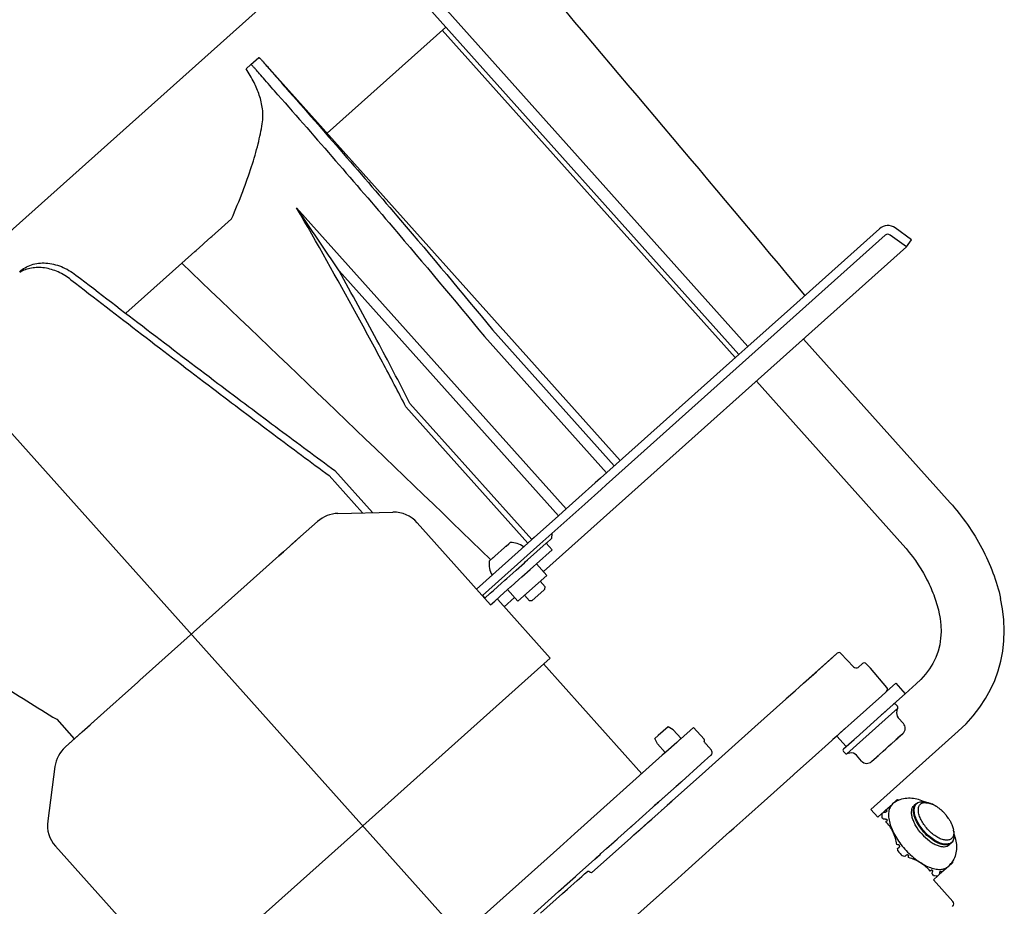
# Model space of a CAD drawing. Header units: millimetres. Extents: x -5775 to 84228, y -103402 to 6925.
# Tile 15 of 42: x 80345 to 80625, y -98723 to -98471. Entities that reach past the tile are written whole.
import ezdxf
from ezdxf.enums import TextEntityAlignment as Align

# ---------------------------------------------------------------- set-up
doc = ezdxf.new("R2010")
doc.units = ezdxf.units.MM
doc.header["$LTSCALE"] = 0.4
doc.layers.add('RLT 2', color=253, linetype='Continuous')
doc.styles.add('Arial', font='arial.ttf', dxfattribs={"width": 0.95, "height": 1.8})

# ---------------------------------------------------------------- blocks, each defined once
blk = doc.blocks.new('RLT2')
at = {"layer": 'RLT 2'}
for p, q in [((104491.62, -109837.22), (104402.07, -109737.15)), ((104202.18, -109875.74), (104355.95, -109738.14)), ((104489.04, -109839.52), (104399.23, -109739.16)), ((104371.93, -109776.58), (104405.68, -109746.37)), ((104488.02, -109840.43), (104404.67, -109747.28)), ((104350.27, -109757.04), (104348.93, -109758.24)), ((104350.27, -109757.04), (104352.51, -109755.04)), ((104455.28, -109869.73), (104353.77, -109756.29)), ((104439.92, -109883.47), (104363.25, -109797.79)), ((104344.75, -109800.9), (104342.82, -109802.62)), ((104339.12, -109805.94), (104342.82, -109802.62)), ((104529.02, -109803.75), (104503.71, -109826.4)), ((104538.18, -109806.92), (104533.54, -109803.53)), ((104538.18, -109806.92), (104533.54, -109803.53)), ((104336.54, -109808.24), (104336.98, -109807.85)), ((104336.98, -109807.85), (104338.87, -109806.16)), ((104338.87, -109806.16), (104339.12, -109805.94)), ((104530.68, -109805.61), (104451.33, -109876.62)), ((104536.7, -109808.93), (104532.07, -109805.54)), ((104536.7, -109808.93), (104538.18, -109806.92)), ((104536.7, -109808.93), (104538.18, -109806.92)), ((104330.57, -109813.58), (104334.33, -109810.22)), ((104334.33, -109810.22), (104334.68, -109809.91)), ((104334.68, -109809.91), (104336.54, -109808.24)), ((104536.7, -109808.93), (104433.45, -109901.33)), ((104314.67, -109827.81), (104330.57, -109813.58)), ((104437.72, -109885.45), (104375.32, -109815.72)), ((104503.71, -109826.4), (104491.62, -109837.22)), ((104418.94, -109832.47), (104453.61, -109871.22)), ((104416.72, -109834.45), (104451.4, -109873.2)), ((104549.12, -109881.71), (104507.43, -109835.13)), ((104489.04, -109839.52), (104491.62, -109837.22)), ((104491.62, -109837.22), (104489.04, -109839.52)), ((104489.04, -109839.52), (104449.66, -109874.76)), ((104535.7, -109893.71), (104494.02, -109847.13)), ((104394.36, -109854.46), (104429.04, -109893.21)), ((104395.5, -109853.45), (104430.17, -109892.2)), ((104372.52, -109874.01), (104381.99, -109884.6)), ((104374.14, -109872.56), (104384.86, -109884.53)), ((104449.66, -109874.76), (104448.19, -109876.07)), ((104448.19, -109876.07), (104443.54, -109880.23)), ((104449.86, -109877.93), (104445.21, -109882.1)), ((104451.33, -109876.62), (104449.86, -109877.93)), ((104443.54, -109880.23), (104439.92, -109883.47)), ((104445.21, -109882.1), (104432.46, -109893.5)), ((104439.92, -109883.47), (104437.72, -109885.45)), ((104439.92, -109883.47), (104437.72, -109885.45)), ((104375.01, -109884.75), (104390.64, -109884.41)), ((104437.72, -109885.45), (104430.8, -109891.64)), ((104369.2, -109887.04), (104364.4, -109891.34)), ((104364.4, -109891.34), (104369.2, -109887.04)), ((104397.54, -109887.4), (104418.44, -109910.75)), ((104364.4, -109891.34), (104361.94, -109893.54)), ((104362.09, -109893.41), (104364.4, -109891.34)), ((104430.8, -109891.64), (104430.17, -109892.2)), ((104435.75, -109891.9), (104434.31, -109893.2)), ((104435.83, -109890.49), (104435.75, -109891.9)), ((104361.35, -109894.07), (104359.56, -109895.67)), ((104359.56, -109895.67), (104361.35, -109894.07)), ((104361.93, -109893.55), (104361.35, -109894.07)), ((104361.35, -109894.07), (104361.93, -109893.55)), ((104361.94, -109893.54), (104361.93, -109893.55)), ((104361.93, -109893.55), (104361.94, -109893.54)), ((104361.94, -109893.54), (104362.09, -109893.41)), ((104429.04, -109893.21), (104414.43, -109906.28)), ((104432.46, -109893.5), (104416.1, -109908.14)), ((104419.66, -109896.91), (104422.39, -109894.47)), ((104422.39, -109894.47), (104422.57, -109894.3)), ((104422.57, -109894.3), (104422.58, -109894.29)), ((104422.58, -109894.29), (104422.78, -109894.12)), ((104422.78, -109894.12), (104422.84, -109894.06)), ((104422.84, -109894.06), (104423.61, -109893.38)), ((104424, -109893.02), (104423.61, -109893.38)), ((104428.95, -109897.99), (104434.26, -109893.24)), ((104430.17, -109892.2), (104429.04, -109893.21)), ((104434.31, -109893.2), (104434.26, -109893.24)), ((104434.26, -109893.24), (104435.93, -109895.1)), ((104358.24, -109896.85), (104318.68, -109932.25)), ((104318.68, -109932.25), (104358.24, -109896.85)), ((104359.56, -109895.67), (104358.24, -109896.85)), ((104358.24, -109896.85), (104359.56, -109895.67)), ((104418.04, -109898.35), (104419.2, -109897.32)), ((104419.2, -109897.32), (104419.27, -109897.26)), ((104419.27, -109897.26), (104419.48, -109897.07)), ((104419.48, -109897.07), (104419.66, -109896.91)), ((104431.46, -109899.1), (104435.93, -109895.1)), ((104425.69, -109900.9), (104428.03, -109898.81)), ((104428.03, -109898.81), (104428.3, -109898.57)), ((104428.3, -109898.57), (104428.95, -109897.99)), ((104429.7, -109900.67), (104430.62, -109899.85)), ((104430.62, -109899.85), (104431.46, -109899.1)), ((104431.46, -109899.1), (104434.39, -109902.38)), ((104434.39, -109902.38), (104431.46, -109899.1)), ((104422.51, -109903.75), (104423.08, -109903.24)), ((104423.08, -109903.24), (104424.77, -109901.72)), ((104424.77, -109901.72), (104425.69, -109900.9)), ((104426.19, -109909.71), (104434.39, -109902.38)), ((104426.44, -109903.59), (104427.36, -109902.77)), ((104427.36, -109902.77), (104429.7, -109900.67)), ((104419.25, -109906.67), (104421.51, -109904.64)), ((104421.51, -109904.64), (104422.43, -109903.82)), ((104422.43, -109903.82), (104422.51, -109903.75)), ((104423.26, -109906.43), (104424.1, -109905.68)), ((104424.1, -109905.68), (104424.18, -109905.61)), ((104424.18, -109905.61), (104426.44, -109903.59)), ((104432.53, -109904.05), (104433.93, -109905.61)), ((104433.89, -109906.32), (104433.93, -109905.61)), ((104416.1, -109908.14), (104416.77, -109908.89)), ((104416.77, -109908.89), (104418.35, -109907.47)), ((104418.35, -109907.47), (104418.8, -109907.07)), ((104418.8, -109907.07), (104418.82, -109907.06)), ((104418.82, -109907.06), (104419.25, -109906.67)), ((104419.63, -109909.68), (104420.92, -109908.53)), ((104420.92, -109908.53), (104421.12, -109908.35)), ((104421.12, -109908.35), (104423.18, -109906.5)), ((104425.25, -109908.66), (104422.29, -109911.31)), ((104423.18, -109906.5), (104423.26, -109906.43)), ((104423.26, -109906.43), (104426.19, -109909.71)), ((104426.19, -109909.71), (104423.26, -109906.43)), ((104428.06, -109908.05), (104429.46, -109909.61)), ((104430.16, -109909.65), (104433.64, -109906.54)), ((104433.64, -109906.54), (104433.89, -109906.32)), ((104418.44, -109910.75), (104419.63, -109909.68)), ((104420.46, -109909.27), (104435.37, -109925.93)), ((104430.16, -109909.65), (104429.46, -109909.61)), ((104563.51, -109908.95), (104563.51, -109908.95)), ((104545.94, -109912.85), (104545.94, -109912.85)), ((104506.32, -109934.09), (104516.93, -109924.6)), ((104515.67, -109925.73), (104516.93, -109924.6)), ((104516.93, -109924.6), (104516.98, -109924.55)), ((104516.93, -109924.6), (104516.97, -109924.56)), ((104521.7, -109928.42), (104518.1, -109924.6)), ((104382.07, -109973.62), (104435.37, -109925.93)), ((104433.51, -109927.59), (104461.45, -109958.82)), ((104511.22, -109929.71), (104515.67, -109925.73)), ((104524.18, -109927.51), (104522.99, -109928.57)), ((104526.48, -109928.81), (104525.3, -109927.55)), ((104507.47, -109933.06), (104511.11, -109929.81)), ((104511.11, -109929.81), (104511.22, -109929.71)), ((104531.15, -109934.31), (104526.48, -109928.81)), ((104318.08, -109932.78), (104316.29, -109934.38)), ((104316.29, -109934.38), (104318.08, -109932.78)), ((104318.68, -109932.25), (104318.08, -109932.78)), ((104318.08, -109932.78), (104318.68, -109932.25)), ((104506.32, -109934.09), (104507.47, -109933.06)), ((104533.68, -109933.1), (104531.08, -109935.43)), ((104533.68, -109933.1), (104536.34, -109936.08)), ((104539.47, -109933.28), (104536.34, -109936.08)), ((104539.47, -109933.28), (104539.47, -109933.28)), ((104316.29, -109934.38), (104308.41, -109941.44)), ((104308.41, -109941.44), (104316.29, -109934.38)), ((104502.55, -109937.47), (104505.02, -109935.26)), ((104505.02, -109935.26), (104506.32, -109934.09)), ((104506.32, -109934.09), (104505.02, -109935.26)), ((104520.98, -109944.46), (104529.7, -109936.66)), ((104529.7, -109936.66), (104530.81, -109935.66)), ((104530.81, -109935.66), (104529.7, -109936.66)), ((104530.81, -109935.66), (104531.08, -109935.43)), ((104530.81, -109935.66), (104531.08, -109935.43)), ((104531.08, -109935.43), (104530.81, -109935.66)), ((104536.34, -109936.08), (104532.99, -109939.08)), ((104493.55, -109945.52), (104502.39, -109937.61)), ((104502.39, -109937.61), (104502.55, -109937.47)), ((104529.45, -109942.25), (104532.98, -109939.09)), ((104532.95, -109939.12), (104530.01, -109941.75)), ((104532.99, -109939.08), (104532.95, -109939.12)), ((104532.98, -109939.09), (104532.99, -109939.08)), ((104534.17, -109939.65), (104533.69, -109939.12)), ((104308.41, -109941.44), (104304.71, -109944.75)), ((104304.85, -109944.62), (104308.41, -109941.44)), ((104522.37, -109948.58), (104529.45, -109942.25)), ((104522.37, -109948.58), (104529.45, -109942.25)), ((104529.64, -109942.08), (104529.45, -109942.25)), ((104529.87, -109941.87), (104529.64, -109942.08)), ((104530.01, -109941.75), (104529.87, -109941.87)), ((104534.27, -109940.14), (104530.64, -109943.39)), ((104534, -109940.96), (104534.27, -109940.14)), ((104295.03, -109943.35), (104300.03, -109948.94)), ((104304.71, -109944.75), (104297.52, -109951.19)), ((104302.25, -109946.95), (104304.55, -109944.89)), ((104304.55, -109944.89), (104304.71, -109944.75)), ((104304.71, -109944.75), (104304.85, -109944.62)), ((104517.58, -109947.5), (104520.98, -109944.46)), ((104519.74, -109953.14), (104530.64, -109943.39)), ((104535.87, -109944.55), (104534.41, -109942.92)), ((104297.52, -109951.19), (104302.25, -109946.95)), ((104465.17, -109948.77), (104466.1, -109947.94)), ((104468.9, -109945.44), (104466.1, -109947.94)), ((104470.34, -109946.3), (104468.9, -109945.44)), ((104472.61, -109948.83), (104470.34, -109946.3)), ((104476.14, -109945.66), (104472.46, -109948.97)), ((104476.14, -109945.66), (104479.14, -109949.03)), ((104479.54, -109958.06), (104493.55, -109945.52)), ((104514.54, -109950.22), (104517.58, -109947.5)), ((104517.58, -109947.5), (104516.91, -109948.1)), ((104517.6, -109947.49), (104517.58, -109947.5)), ((104519.14, -109946.1), (104517.6, -109947.49)), ((104551.47, -109946.7), (104526.58, -109968.97)), ((104534.29, -109948.66), (104535.69, -109947.4)), ((104535.65, -109947.44), (104534.29, -109948.66)), ((104535.72, -109947.38), (104535.65, -109947.44)), ((104535.69, -109947.4), (104535.69, -109947.4)), ((104465.87, -109950.3), (104465.17, -109948.77)), ((104468.13, -109952.83), (104465.87, -109950.3)), ((104471.41, -109949.9), (104468.28, -109952.7)), ((104472.39, -109949.03), (104471.41, -109949.9)), ((104472.46, -109948.97), (104472.39, -109949.03)), ((104479.76, -109950.45), (104481.22, -109952.15)), ((104514.54, -109950.22), (104509.89, -109954.38)), ((104516.91, -109948.1), (104515.77, -109949.12)), ((104516.91, -109948.1), (104519.58, -109951.08)), ((104519.58, -109951.08), (104521.81, -109949.08)), ((104519.58, -109951.08), (104521.81, -109949.08)), ((104521.81, -109949.08), (104522.18, -109948.75)), ((104521.81, -109949.08), (104522.18, -109948.75)), ((104522.18, -109948.75), (104522.37, -109948.58)), ((104522.18, -109948.75), (104522.37, -109948.58)), ((104531.64, -109951.02), (104532.39, -109950.35)), ((104531.64, -109951.02), (104532.39, -109950.35)), ((104532.39, -109950.35), (104532.53, -109950.23)), ((104532.39, -109950.35), (104532.53, -109950.23)), ((104532.53, -109950.23), (104533.48, -109949.38)), ((104532.53, -109950.23), (104533.48, -109949.38)), ((104533.48, -109949.38), (104533.68, -109949.2)), ((104533.66, -109949.21), (104533.48, -109949.38)), ((104533.68, -109949.2), (104533.66, -109949.21)), ((104533.68, -109949.2), (104533.84, -109949.05)), ((104533.84, -109949.05), (104533.68, -109949.2)), ((104533.84, -109949.05), (104534.24, -109948.7)), ((104534.24, -109948.7), (104533.84, -109949.05)), ((104534.24, -109948.7), (104534.27, -109948.67)), ((104534.27, -109948.67), (104534.24, -109948.7)), ((104534.27, -109948.67), (104534.29, -109948.66)), ((104534.29, -109948.66), (104534.27, -109948.67)), ((104297.52, -109951.19), (104297.44, -109951.25)), ((104297.44, -109951.26), (104297.52, -109951.19)), ((104442.28, -109975.97), (104467.28, -109953.59)), ((104468.28, -109952.7), (104467.28, -109953.59)), ((104478.32, -109956.06), (104481.11, -109953.57)), ((104481.11, -109953.57), (104481.14, -109953.54)), ((104481.12, -109953.56), (104481.11, -109953.57)), ((104481.14, -109953.54), (104481.12, -109953.56)), ((104481.15, -109953.53), (104481.14, -109953.54)), ((104481.27, -109952.2), (104481.22, -109952.15)), ((104519.27, -109952.99), (104518.79, -109952.46)), ((104518.83, -109951.75), (104519.58, -109951.08)), ((104518.83, -109951.75), (104519.53, -109951.12)), ((104519.53, -109951.12), (104519.58, -109951.08)), ((104520.59, -109952.97), (104519.74, -109953.14)), ((104523.95, -109955.22), (104522.49, -109953.59)), ((104528.65, -109953.7), (104528.81, -109953.56)), ((104528.65, -109953.7), (104528.81, -109953.56)), ((104528.81, -109953.56), (104528.82, -109953.54)), ((104528.81, -109953.56), (104528.82, -109953.54)), ((104528.82, -109953.54), (104529.01, -109953.38)), ((104528.82, -109953.54), (104529.01, -109953.38)), ((104529.01, -109953.38), (104529.96, -109952.53)), ((104529.01, -109953.38), (104529.91, -109952.57)), ((104529.91, -109952.57), (104529.96, -109952.53)), ((104529.96, -109952.53), (104530.09, -109952.41)), ((104529.96, -109952.53), (104530.09, -109952.41)), ((104530.09, -109952.41), (104530.85, -109951.73)), ((104530.09, -109952.41), (104530.85, -109951.73)), ((104530.85, -109951.73), (104531.64, -109951.02)), ((104530.85, -109951.73), (104531.64, -109951.02)), ((104472.8, -109961.01), (104478.24, -109956.14)), ((104478.24, -109956.14), (104478.32, -109956.06)), ((104478.32, -109956.06), (104478.24, -109956.14)), ((104478.32, -109956.06), (104478.32, -109956.06)), ((104509.89, -109954.38), (104504.85, -109958.89)), ((104526.77, -109955.38), (104526.84, -109955.32)), ((104526.8, -109955.36), (104528.2, -109954.1)), ((104526.84, -109955.32), (104528.2, -109954.1)), ((104528.2, -109954.1), (104528.25, -109954.06)), ((104528.2, -109954.1), (104528.25, -109954.06)), ((104528.25, -109954.06), (104528.65, -109953.7)), ((104528.25, -109954.06), (104528.6, -109953.75)), ((104528.6, -109953.75), (104528.65, -109953.7)), ((104294.52, -109956.77), (104292.45, -109972.27)), ((104470.04, -109966.56), (104479.54, -109958.06)), ((104504.47, -109959.23), (104497.15, -109965.79)), ((104504.85, -109958.89), (104504.47, -109959.23)), ((104471.13, -109962.49), (104472.66, -109961.13)), ((104472.8, -109961.01), (104472.66, -109961.13)), ((104471.27, -109962.37), (104466.29, -109966.83)), ((104466.3, -109966.82), (104469.75, -109963.73)), ((104465.5, -109967.53), (104465.1, -109967.89)), ((104465.14, -109967.85), (104465.52, -109967.52)), ((104465.24, -109967.77), (104465.52, -109967.52)), ((104465.52, -109967.52), (104465.66, -109967.39)), ((104465.66, -109967.39), (104465.7, -109967.36)), ((104465.7, -109967.36), (104465.88, -109967.2)), ((104465.84, -109967.23), (104466.23, -109966.88)), ((104466.23, -109966.88), (104465.84, -109967.23)), ((104465.88, -109967.2), (104466.15, -109966.96)), ((104466.15, -109966.96), (104466.23, -109966.88)), ((104466.23, -109966.88), (104466.3, -109966.82)), ((104466.29, -109966.83), (104466.23, -109966.88)), ((104466.23, -109966.88), (104466.25, -109966.86)), ((104468.72, -109967.74), (104469.91, -109966.68)), ((104468.72, -109967.74), (104468.78, -109967.68)), ((104468.78, -109967.68), (104469.99, -109966.6)), ((104469.91, -109966.68), (104470.04, -109966.56)), ((104470.02, -109966.58), (104469.97, -109966.62)), ((104469.99, -109966.6), (104470.02, -109966.58)), ((104497.15, -109965.79), (104491.02, -109971.27)), ((104530.8, -109969.19), (104532.74, -109967.45)), ((104532.74, -109967.45), (104532.75, -109967.44)), ((104532.75, -109967.44), (104532.78, -109967.42)), ((104532.77, -109967.46), (104532.76, -109967.47)), ((104532.8, -109967.44), (104532.77, -109967.46)), ((104532.78, -109967.42), (104533.81, -109966.49)), ((104533.96, -109966.36), (104533.81, -109966.49)), ((104533.96, -109966.36), (104534.03, -109966.29)), ((104539.46, -109967.37), (104538.9, -109967.88)), ((104542.96, -109967.09), (104542.16, -109966.9)), ((104542.92, -109967.17), (104542.93, -109967.17)), ((104458.67, -109973.65), (104464.61, -109968.34)), ((104464.27, -109971.73), (104468.72, -109967.74)), ((104464.27, -109971.73), (104468.72, -109967.74)), ((104464.79, -109968.17), (104464.61, -109968.34)), ((104464.68, -109968.27), (104464.91, -109968.06)), ((104464.91, -109968.06), (104465.1, -109967.89)), ((104465.1, -109967.89), (104465.14, -109967.85)), ((104528.56, -109971.19), (104526.58, -109968.97)), ((104526.67, -109969.08), (104526.67, -109969.08)), ((104529.73, -109970.15), (104528.56, -109971.19)), ((104529.73, -109970.15), (104530.15, -109969.77)), ((104530.8, -109969.19), (104530.15, -109969.77)), ((104530.15, -109969.77), (104530.76, -109969.73)), ((104531.05, -109969.63), (104531.18, -109969.52)), ((104539.04, -109967.92), (104539.04, -109967.91)), ((104546.88, -109969.43), (104546.75, -109969.3)), ((104460.67, -109974.94), (104464.27, -109971.73)), ((104460.86, -109974.78), (104463.14, -109972.73)), ((104463.14, -109972.73), (104464.27, -109971.73)), ((104487.66, -109974.28), (104491.02, -109971.27)), ((104491.02, -109971.27), (104487.66, -109974.28)), ((104530.79, -109971.75), (104530.18, -109971.79)), ((104530.85, -109972.44), (104531.2, -109972.14)), ((104382.07, -109973.62), (104328.77, -110021.32)), ((104441.3, -109976.85), (104442.28, -109975.97)), ((104458.22, -109974.05), (104454.66, -109977.24)), ((104458.28, -109974), (104458.22, -109974.05)), ((104458.38, -109973.9), (104458.28, -109974)), ((104458.36, -109973.92), (104458.28, -109974)), ((104458.32, -109973.96), (104458.38, -109973.91)), ((104458.38, -109973.9), (104458.36, -109973.92)), ((104458.38, -109973.9), (104458.48, -109973.82)), ((104458.38, -109973.9), (104458.46, -109973.84)), ((104458.38, -109973.91), (104458.38, -109973.9)), ((104458.53, -109973.77), (104458.42, -109973.87)), ((104458.46, -109973.84), (104458.48, -109973.82)), ((104458.48, -109973.82), (104458.67, -109973.65)), ((104459.21, -109976.25), (104460.53, -109975.07)), ((104459.21, -109976.25), (104460.53, -109975.07)), ((104460.53, -109975.07), (104460.67, -109974.94)), ((104460.53, -109975.07), (104460.54, -109975.06)), ((104460.54, -109975.06), (104460.86, -109974.78)), ((104473.75, -109986.72), (104486.41, -109975.4)), ((104486.41, -109975.4), (104487.66, -109974.28)), ((104550.14, -109975.1), (104550.23, -109975.92)), ((104550.23, -109975.92), (104550.23, -109975.92)), ((104438.1, -109979.71), (104441.23, -109976.91)), ((104441.23, -109976.91), (104441.3, -109976.85)), ((104447.16, -109987.03), (104458.31, -109977.05)), ((104451.44, -109980.12), (104453.54, -109978.24)), ((104453.54, -109978.24), (104453.55, -109978.23)), ((104453.55, -109978.23), (104453.81, -109978)), ((104453.81, -109978), (104454.44, -109977.44)), ((104454.66, -109977.24), (104454.44, -109977.44)), ((104458.31, -109977.05), (104459.21, -109976.25)), ((104549.47, -109978.55), (104548.9, -109979.06)), ((104549.47, -109978.55), (104549.46, -109978.56)), ((104294.67, -109979.46), (104315.56, -110002.81)), ((104388.14, -110024.41), (104438.1, -109979.71)), ((104449.59, -109981.77), (104449.81, -109981.57)), ((104449.81, -109981.57), (104451.44, -109980.12)), ((104534.19, -109980.1), (104534.63, -109979.71)), ((104442.84, -109987.81), (104448.05, -109983.15)), ((104448.05, -109983.15), (104449.59, -109981.77)), ((104448.05, -109983.15), (104448.54, -109982.71)), ((104448.54, -109982.71), (104448.65, -109982.61)), ((104448.65, -109982.61), (104449.48, -109981.87)), ((104449.48, -109981.87), (104449.59, -109981.77)), ((104536.67, -109981.99), (104536.23, -109982.39)), ((104549.72, -109984.26), (104548.68, -109985.19)), ((104549.87, -109984.13), (104549.72, -109984.26)), ((104549.94, -109984.07), (104549.87, -109984.13)), ((104445.17, -109987.34), (104445.99, -109986.61)), ((104471.65, -109988.6), (104473.75, -109986.72)), ((104543.82, -109986.24), (104543.47, -109986.55)), ((104544.05, -109987.28), (104544.15, -109986.68)), ((104546.16, -109986.94), (104546.06, -109987.54)), ((104546.71, -109986.96), (104546.06, -109987.54)), ((104546.42, -109986.55), (104546.29, -109986.66)), ((104548.64, -109985.23), (104546.71, -109986.96)), ((104548.63, -109985.2), (104548.64, -109985.19)), ((104548.64, -109985.19), (104548.67, -109985.17)), ((104548.66, -109985.21), (104548.64, -109985.23)), ((104548.68, -109985.19), (104548.66, -109985.21)), ((104439.49, -109990.81), (104442.59, -109988.03)), ((104440.31, -109991.68), (104443.1, -109989.19)), ((104442.84, -109987.81), (104442.59, -109988.03)), ((104443.1, -109989.19), (104443.72, -109988.63)), ((104443.72, -109988.63), (104444.36, -109988.06)), ((104444.36, -109988.06), (104444.65, -109987.8)), ((104444.65, -109987.8), (104445.17, -109987.34)), ((104462.93, -109996.4), (104471.65, -109988.6)), ((104545.63, -109987.92), (104544.43, -109989)), ((104549.91, -109995.15), (104544.43, -109989)), ((104546.06, -109987.54), (104545.63, -109987.92)), ((104429.86, -109999.43), (104437.79, -109992.33)), ((104437.79, -109992.33), (104439.24, -109991.03)), ((104437.79, -109992.33), (104439.24, -109991.03)), ((104438.92, -109992.93), (104440.31, -109991.68)), ((104439.24, -109991.03), (104439.4, -109990.9)), ((104439.4, -109990.9), (104439.49, -109990.81)), ((104432.65, -109998.54), (104438.92, -109992.93)), ((104453.7, -110004.66), (104462.93, -109996.4))]:
    blk.add_line(p, q, dxfattribs=at)
at = {"layer": 'RLT 2', "ltscale": 4}
blk.add_line((104189.11, -109757.98), (104476.56, -110079.22), dxfattribs=at)
at = {"layer": 'RLT 2'}
for points in [[(104551.47, -109946.7), (104553.66, -109944.6), (104555.73, -109942.31), (104557.58, -109939.93), (104559.21, -109937.45), (104560.63, -109934.9), (104561.83, -109932.27), (104562.8, -109929.58), (104563.57, -109926.8), (104564.12, -109923.95), (104564.45, -109921.04), (104564.55, -109918.06), (104564.43, -109915.02), (104564.07, -109911.94), (104563.51, -109908.95)], [(104545.94, -109912.85), (104546.27, -109914.62), (104546.49, -109916.52), (104546.55, -109918.41), (104546.45, -109920.28), (104546.17, -109922.13), (104545.71, -109923.95), (104545.05, -109925.73), (104544.23, -109927.42), (104543.24, -109929.02), (104542.11, -109930.54), (104540.81, -109931.99), (104539.47, -109933.28)], [(104481.15, -109953.53), (104481.26, -109953.42), (104481.39, -109953.19), (104481.46, -109952.94), (104481.46, -109952.68), (104481.4, -109952.43), (104481.27, -109952.2)]]:
    blk.add_lwpolyline(points, dxfattribs=at)
for centre, radius, start, end in [((92920.01, -119509.82), 15103.6, 39.894814, 40.369133), ((102580.23, -111011.26), 2156.78, 33.6637, 34.23783), ((104531.42, -109806.43), 3.6, 53.8233, 131.8233), ((104531.42, -109806.43), 3.6, 53.8233, 131.8233), ((104531.42, -109806.43), 1.1, 53.8233, 131.8233), ((92081.38, -122673.19), 17759.84, 45.999523, 46.392629), ((104375.21, -109893.75), 9, 91.2466, 131.8233), ((104390.84, -109893.41), 9, 41.8233, 91.2466), ((104424.13, -109899.02), 6, 51.9392, 91.197), ((104423.99, -109899.14), 6, 172.4494, 211.7074), ((104421.02, -109908.77), 0.75, 202.1887, 221.8233), ((104517.52, -109925.15), 0.8, 43.3232, 131.8233), ((104522.44, -109927.72), 1.02, 223.589, 303.1915), ((104524.71, -109928.1), 0.8, 43.3232, 131.8233), ((104530.54, -109934.83), 0.8, 311.8233, 40.3232), ((104533.32, -109939.45), 0.5, 41.8233, 131.8233), ((104533.8, -109939.98), 0.5, 341.8232, 41.8233), ((104535.9, -109941.59), 2, 161.8232, 221.8233), ((104534.38, -109945.89), 2, 311.8233, 41.8233), ((104478.77, -109949.36), 0.5, 339.587, 40.8233), ((104478.35, -109949.16), 0.96, 326.8042, 337.2985), ((104303.44, -109957.96), 9, 131.8233, 172.3998), ((104480.45, -109952.84), 0.984, 311.8236, 314.0603), ((104519.16, -109952.12), 0.5, 131.8233, 221.8233), ((104519.64, -109952.65), 0.5, 221.8233, 281.8232), ((104521, -109954.92), 2, 41.8233, 101.8232), ((104525.44, -109953.89), 2, 221.8233, 311.8233), ((104537.24, -109972.52), 6.75, 116.0659, 131.1612), ((104533.76, -109973.08), 6.79, 85.1308, 87.7178), ((104537.27, -109972.58), 6.82, 115.2566, 116.0865), ((104533.73, -109973.44), 7.15, 84.5038, 85.1473), ((104537.28, -109972.59), 6.83, 114.9788, 115.2566), ((104537.29, -109972.61), 6.86, 114.3444, 114.9785), ((104533.72, -109973.61), 7.33, 83.6402, 84.5029), ((104537.3, -109972.63), 6.88, 114.0614, 114.3446), ((104536.19, -109978.65), 13.15, 63.1152, 64.2165), ((104542.1, -109971.53), 4.44, 75.8261, 79.2794), ((104541.98, -109972.03), 4.95, 73.266, 75.8415), ((104541.23, -109974.03), 7.09, 64.6346, 66.3292), ((104540.95, -109974.4), 7.61, 63.8821, 65.4893), ((104466.83, -109968.41), 0.764, 299.003, 305.6242), ((104465.67, -109971.48), 2.93, 56.7677, 56.958), ((104520.34, -109989.02), 22.43, 61.1715, 62.1903), ((104539.77, -109976.49), 10, 56.2725, 57.3212), ((104539.62, -109976.71), 10.27, 55.6458, 56.2743), ((104539.48, -109976.92), 10.52, 54.6485, 55.6442), ((104538.33, -109978.38), 12.38, 48.0273, 48.6607), ((104538.22, -109978.51), 12.55, 47.2091, 48.0272), ((104538.02, -109978.72), 12.84, 45.5839, 46.3489), ((104537.94, -109978.8), 12.96, 41.8242, 45.5842), ((104537.95, -109978.79), 12.94, 37.2673, 41.8252), ((104301.37, -109973.46), 9, 172.3998, 221.8233), ((104520.75, -109982.22), 14.06, 47.8715, 50.2129), ((104522.56, -109980.97), 12.5, 46.1668, 47.0071), ((104538.4, -109978.45), 12.38, 33.9344, 37.2887), ((104538.8, -109978.19), 11.9, 33.3355, 33.9249), ((104540.98, -109976.97), 9.4, 24.4001, 25.6708), ((104544.98, -109975.7), 5.2, 6.743, 10.3118), ((104537.8, -109980.6), 13.26, 19.7812, 20.614), ((104454.83, -109978.07), 1.43, 191.001, 191.4282), ((104530.08, -110026.97), 48.13, 84.7003, 85.3126), ((104509.3, -109983.37), 25.1, 5.8814, 7.4727), ((104554.61, -109963.88), 26.46, 219.7423, 223.9042), ((104513.66, -109982.42), 21.3, 8.0765, 8.6657), ((104530.23, -110006.75), 25.1, 76.1737, 77.765), ((104531.65, -110002.53), 21.3, 74.9807, 75.5699), ((104489.19, -109981.28), 48.13, 358.3339, 358.9462), ((104544.11, -109980.19), 6.75, 312.4902, 324.1777), ((104544.06, -109980.16), 6.81, 324.1617, 327.5326), ((104544.05, -109980.15), 6.82, 327.5321, 327.8489), ((104544.03, -109980.14), 6.84, 327.8494, 328.6365), ((104544, -109980.12), 6.88, 328.6363, 329.2513), ((104543.98, -109980.11), 6.9, 329.2511, 329.5374), ((104543.17, -109983.58), 6.79, 355.9288, 358.5158), ((104542.63, -109983.57), 7.33, 359.1436, 0.0063), ((104542.81, -109983.57), 7.15, 358.4992, 359.1428), ((104534.09, -109993.84), 12.5, 36.6395, 37.4797), ((104532.64, -109995.5), 14.06, 33.4335, 35.775), ((104525.83, -109995.16), 22.43, 21.4563, 22.4749), ((104549.16, -109995.82), 1, 311.8233, 41.8233)]:
    blk.add_arc(centre, radius, start, end, dxfattribs=at)
for points, knots in [([(104351.56, -109758.32), (104351.39, -109758.13), (104351.14, -109757.85), (104350.83, -109757.53), (104350.65, -109757.34), (104350.51, -109757.2), (104350.4, -109757.11), (104350.33, -109757.05), (104350.28, -109757.04), (104350.27, -109757.04)], [0, 0, 0, 0, 0.428704, 0.599259, 0.739768, 0.849805, 0.929169, 0.978185, 1, 1, 1, 1]), ([(104352.51, -109755.04), (104352.52, -109755.03), (104352.57, -109755.05), (104352.63, -109755.1), (104352.74, -109755.19), (104352.88, -109755.33), (104353.06, -109755.51), (104353.36, -109755.83), (104353.59, -109756.09), (104353.76, -109756.28)], [0, 0, 0, 0, 0.021682, 0.070642, 0.14997, 0.259982, 0.400486, 0.571069, 1, 1, 1, 1]), ([(104353.76, -109756.28), (104354.16, -109756.72), (104355.04, -109757.73), (104357.15, -109760.17), (104358.88, -109762.16), (104360.12, -109763.57)], [0, 0, 0, 0, 0.182379, 0.417057, 1, 1, 1, 1]), ([(104353.49, -109773.85), (104353.6, -109773.15), (104353.72, -109771.75), (104353.55, -109769), (104352.76, -109765.74), (104351.13, -109761.93), (104349.73, -109759.51), (104348.93, -109758.24)], [0, 0, 0, 0, 0.127861, 0.252786, 0.495336, 0.729323, 1, 1, 1, 1]), ([(104357.92, -109765.6), (104356.68, -109764.2), (104354.95, -109762.21), (104352.84, -109759.78), (104351.96, -109758.76), (104351.56, -109758.32)], [0, 0, 0, 0, 0.581622, 0.816577, 1, 1, 1, 1]), ([(104357.92, -109765.6), (104368.9, -109778.08), (104388.7, -109800.87), (104408.12, -109823.98), (104416.72, -109834.45)], [0, 0, 0, 0, 0.550821, 1, 1, 1, 1]), ([(104360.12, -109763.57), (104371.11, -109776.06), (104390.92, -109798.86), (104410.33, -109821.99), (104418.94, -109832.47)], [0, 0, 0, 0, 0.550837, 1, 1, 1, 1]), ([(104344.75, -109800.9), (104345.86, -109798.34), (104347.89, -109793.43), (104350.43, -109786.32), (104352.31, -109779.88), (104353.18, -109775.78), (104353.49, -109773.85)], [0, 0, 0, 0, 0.293984, 0.558971, 0.794362, 1, 1, 1, 1]), ([(104394.36, -109854.46), (104392.16, -109850.19), (104387.53, -109841.35), (104377.28, -109822.39), (104369.04, -109807.81), (104363.25, -109797.79)], [0, 0, 0, 0, 0.222863, 0.463335, 1, 1, 1, 1]), ([(104284.39, -109816), (104284.88, -109815.55), (104285.97, -109814.77), (104287.83, -109813.94), (104289.86, -109813.5), (104292, -109813.45), (104294.19, -109813.78), (104297.15, -109814.73), (104299.23, -109815.95), (104300.5, -109816.92)], [0, 0, 0, 0, 0.113938, 0.228755, 0.34619, 0.467626, 0.593895, 0.725191, 1, 1, 1, 1]), ([(104299.08, -109818.25), (104297.96, -109817.38), (104295.58, -109815.93), (104292.29, -109814.92), (104289.69, -109814.73), (104287.84, -109814.9), (104286.08, -109815.36), (104285, -109815.87), (104284.49, -109816.17)], [0, 0, 0, 0, 0.272666, 0.530189, 0.652739, 0.771303, 0.886676, 1, 1, 1, 1]), ([(104395.5, -109853.45), (104392.42, -109847.42), (104385.81, -109834.79), (104378.97, -109822.28), (104375.32, -109815.72)], [0, 0, 0, 0, 0.474197, 1, 1, 1, 1]), ([(104299.08, -109818.25), (104312.46, -109828.61), (104331.63, -109843.35), (104356.16, -109861.87), (104367.25, -109870.12), (104372.52, -109874.01)], [0, 0, 0, 0, 0.55037, 0.7869, 1, 1, 1, 1]), ([(104300.5, -109816.92), (104313.91, -109827.26), (104333.14, -109841.97), (104357.74, -109860.44), (104368.85, -109868.68), (104374.14, -109872.56)], [0, 0, 0, 0, 0.550375, 0.786903, 1, 1, 1, 1]), ([(104549.12, -109881.71), (104552.64, -109885.64), (104558.66, -109894.2), (104562.41, -109904), (104563.51, -109908.95)], [0, 0, 0, 0, 0.509846, 1, 1, 1, 1]), ([(104216.81, -109891.87), (104224.18, -109897), (104238.31, -109906.71), (104258.71, -109920.34), (104277.38, -109932.41), (104289.32, -109939.87), (104295.03, -109943.35)], [0, 0, 0, 0, 0.287702, 0.548963, 0.785861, 1, 1, 1, 1]), ([(104535.7, -109893.71), (104538.23, -109896.54), (104541.51, -109901.17), (104544.55, -109907.82), (104545.57, -109911.19), (104545.94, -109912.85)], [0, 0, 0, 0, 0.519696, 0.767301, 1, 1, 1, 1]), ([(104479.15, -109949.69), (104479.19, -109949.75), (104479.39, -109950.01), (104479.6, -109950.26), (104479.76, -109950.45)], [0, 0, 0, 0, 0.21951, 1, 1, 1, 1]), ([(104532.76, -109967.47), (104532.47, -109967.73), (104531.96, -109968.42), (104531.6, -109969.72), (104531.6, -109971.25), (104531.94, -109972.96), (104532.6, -109974.78), (104533.56, -109976.66), (104534.79, -109978.53), (104536.24, -109980.32), (104537.86, -109981.96), (104539.58, -109983.39), (104541.34, -109984.55), (104543.08, -109985.41), (104544.74, -109985.94), (104546.26, -109986.1), (104547.59, -109985.89), (104548.33, -109985.47), (104548.63, -109985.2)], [0, 0, 0, 0, 0.041115, 0.086525, 0.138889, 0.199132, 0.266867, 0.340848, 0.419273, 0.5, 0.580727, 0.659152, 0.733133, 0.800868, 0.861111, 0.913475, 0.958885, 1, 1, 1, 1]), ([(104534.49, -109966.35), (104535.08, -109966.09), (104536.32, -109965.73), (104538.24, -109965.68), (104540.13, -109966.05), (104541.32, -109966.53), (104541.91, -109966.81)], [0, 0, 0, 0, 0.250524, 0.498604, 0.746824, 1, 1, 1, 1]), ([(104541.84, -109975.31), (104541.39, -109974.81), (104540.59, -109973.78), (104539.66, -109972.16), (104539.07, -109970.59), (104538.89, -109969.34), (104539, -109968.47), (104539.18, -109967.93), (104539.46, -109967.48), (104539.85, -109967.14), (104540.33, -109966.9), (104540.89, -109966.78), (104541.51, -109966.78), (104541.94, -109966.85), (104542.16, -109966.9)], [0, 0, 0, 0, 0.173024, 0.336559, 0.482444, 0.605531, 0.658548, 0.706722, 0.751567, 0.795227, 0.840087, 0.888275, 0.941306, 1, 1, 1, 1]), ([(104539.04, -109967.91), (104539.07, -109967.86), (104539.19, -109967.66), (104539.34, -109967.49), (104539.46, -109967.37)], [0, 0, 0, 0, 0.255529, 1, 1, 1, 1]), ([(104539.46, -109967.37), (104539.62, -109967.23), (104540, -109966.99), (104540.66, -109966.8), (104541.4, -109966.77), (104541.9, -109966.84), (104542.16, -109966.9)], [0, 0, 0, 0, 0.227141, 0.463828, 0.719666, 1, 1, 1, 1]), ([(104542.68, -109974.56), (104542.32, -109974.15), (104541.65, -109973.32), (104540.86, -109972), (104540.4, -109970.88), (104540.18, -109970.02), (104540.08, -109969.28), (104540.11, -109968.58), (104540.33, -109967.98), (104540.56, -109967.62), (104540.87, -109967.33), (104541.39, -109967.05), (104541.85, -109966.98), (104542.16, -109966.99)], [0, 0, 0, 0, 0.172048, 0.33624, 0.485455, 0.552907, 0.615005, 0.723054, 0.770482, 0.81498, 0.858341, 0.902557, 1, 1, 1, 1]), ([(104542.16, -109966.99), (104542.22, -109966.99), (104542.49, -109967), (104542.76, -109967.04), (104542.96, -109967.09)], [0, 0, 0, 0, 0.237275, 1, 1, 1, 1]), ([(104542.19, -109967.11), (104542.25, -109967.11), (104542.49, -109967.11), (104542.73, -109967.14), (104542.92, -109967.17)], [0, 0, 0, 0, 0.237898, 1, 1, 1, 1]), ([(104542.97, -109967.09), (104543.07, -109967.11), (104543.45, -109967.21), (104543.83, -109967.36), (104544.1, -109967.48)], [0, 0, 0, 0, 0.237791, 1, 1, 1, 1]), ([(104543.4, -109967.29), (104543.46, -109967.31), (104543.69, -109967.38), (104543.91, -109967.47), (104544.08, -109967.54)], [0, 0, 0, 0, 0.241502, 1, 1, 1, 1]), ([(104544.3, -109967.57), (104544.37, -109967.61), (104544.67, -109967.76), (104544.96, -109967.93), (104545.17, -109968.07)], [0, 0, 0, 0, 0.243072, 1, 1, 1, 1]), ([(104529.73, -109970.15), (104529.72, -109970.25), (104529.7, -109970.67), (104529.72, -109971.1), (104529.75, -109971.42)], [0, 0, 0, 0, 0.240057, 1, 1, 1, 1]), ([(104531.05, -109969.63), (104531.02, -109969.67), (104530.92, -109969.71), (104530.81, -109969.72), (104530.76, -109969.73)], [0, 0, 0, 0, 0.472733, 1, 1, 1, 1]), ([(104531.15, -109969.38), (104531.18, -109969.39), (104531.22, -109969.42), (104531.21, -109969.48), (104531.19, -109969.51), (104531.18, -109969.52)], [0, 0, 0, 0, 0.505563, 0.730574, 1, 1, 1, 1]), ([(104541.1, -109975.97), (104540.46, -109975.25), (104539.62, -109974.11), (104538.79, -109972.49), (104538.37, -109971.34), (104538.16, -109970.26), (104538.16, -109969.3), (104538.39, -109968.48), (104538.71, -109968.04), (104538.9, -109967.88)], [0, 0, 0, 0, 0.318232, 0.466273, 0.601767, 0.722276, 0.826971, 0.917737, 1, 1, 1, 1]), ([(104541.67, -109975.46), (104541.1, -109974.83), (104540.11, -109973.51), (104539.22, -109971.73), (104538.82, -109970.35), (104538.68, -109969.21), (104538.8, -109968.36), (104539.04, -109967.92)], [0, 0, 0, 0, 0.306401, 0.585946, 0.709188, 0.819157, 1, 1, 1, 1]), ([(104545.57, -109968.34), (104545.65, -109968.39), (104545.97, -109968.63), (104546.28, -109968.88), (104546.51, -109969.08)], [0, 0, 0, 0, 0.245463, 1, 1, 1, 1]), ([(104530.79, -109971.75), (104530.85, -109971.75), (104530.95, -109971.75), (104531.05, -109971.79), (104531.09, -109971.82)], [0, 0, 0, 0, 0.525052, 1, 1, 1, 1]), ([(104534.02, -109979.01), (104533.78, -109977.75), (104533.25, -109975.91), (104532.01, -109973.77), (104531.25, -109972.86), (104530.85, -109972.44)], [0, 0, 0, 0, 0.520673, 0.765736, 1, 1, 1, 1]), ([(104531.22, -109971.95), (104531.23, -109971.96), (104531.25, -109971.99), (104531.26, -109972.06), (104531.22, -109972.11), (104531.2, -109972.14)], [0, 0, 0, 0, 0.248244, 0.484282, 1, 1, 1, 1]), ([(104548.74, -109971.64), (104548.88, -109971.86), (104549.11, -109972.23), (104549.32, -109972.61), (104549.45, -109972.9)], [0, 0, 0, 0, 0.255863, 1, 1, 1, 1]), ([(104549.54, -109973.09), (104549.61, -109973.23), (104549.84, -109973.78), (104550.01, -109974.35), (104550.09, -109974.77)], [0, 0, 0, 0, 0.265226, 1, 1, 1, 1]), ([(104541.1, -109975.97), (104541.75, -109976.68), (104542.79, -109977.65), (104544.31, -109978.66), (104545.41, -109979.2), (104546.45, -109979.53), (104547.41, -109979.63), (104548.25, -109979.49), (104548.72, -109979.22), (104548.9, -109979.06)], [0, 0, 0, 0, 0.318232, 0.466273, 0.601767, 0.722276, 0.826971, 0.917737, 1, 1, 1, 1]), ([(104548.87, -109978.91), (104548.4, -109979.1), (104547.55, -109979.13), (104546.43, -109978.85), (104545.1, -109978.31), (104543.43, -109977.22), (104542.24, -109976.1), (104541.67, -109975.46)], [0, 0, 0, 0, 0.181158, 0.291242, 0.41452, 0.69399, 1, 1, 1, 1]), ([(104550.23, -109975.92), (104550.26, -109976.15), (104550.28, -109976.58), (104550.21, -109977.2), (104550.03, -109977.74), (104549.74, -109978.19), (104549.35, -109978.54), (104548.87, -109978.78), (104548.31, -109978.89), (104547.44, -109978.9), (104546.22, -109978.58), (104544.72, -109977.83), (104543.22, -109976.72), (104542.28, -109975.81), (104541.84, -109975.31)], [0, 0, 0, 0, 0.058833, 0.111949, 0.160204, 0.205109, 0.248812, 0.293706, 0.341926, 0.394995, 0.518119, 0.663931, 0.827265, 1, 1, 1, 1]), ([(104550.15, -109975.92), (104550.12, -109976.22), (104550, -109976.67), (104549.67, -109977.16), (104549.35, -109977.43), (104548.96, -109977.63), (104548.34, -109977.77), (104547.64, -109977.73), (104546.91, -109977.54), (104546.08, -109977.23), (104545.02, -109976.65), (104543.8, -109975.72), (104543.04, -109974.97), (104542.68, -109974.56)], [0, 0, 0, 0, 0.097438, 0.141653, 0.185014, 0.229512, 0.276942, 0.384993, 0.447093, 0.514546, 0.663761, 0.827953, 1, 1, 1, 1]), ([(104550.23, -109975.92), (104550.26, -109976.19), (104550.28, -109976.7), (104550.17, -109977.42), (104549.91, -109978.06), (104549.63, -109978.41), (104549.47, -109978.55)], [0, 0, 0, 0, 0.280334, 0.536172, 0.772859, 1, 1, 1, 1]), ([(104550.14, -109975.1), (104550.15, -109975.17), (104550.17, -109975.45), (104550.17, -109975.72), (104550.15, -109975.92)], [0, 0, 0, 0, 0.263242, 1, 1, 1, 1]), ([(104549.46, -109978.56), (104549.42, -109978.59), (104549.24, -109978.74), (104549.03, -109978.85), (104548.87, -109978.91)], [0, 0, 0, 0, 0.24671, 1, 1, 1, 1]), ([(104550.27, -109976.11), (104550.49, -109976.73), (104550.84, -109977.98), (104551.01, -109979.92), (104550.76, -109981.85), (104550.26, -109983.05), (104549.93, -109983.61)], [0, 0, 0, 0, 0.253306, 0.501599, 0.749571, 1, 1, 1, 1]), ([(104534.53, -109979.05), (104534.57, -109979.06), (104534.66, -109979.08), (104534.71, -109979.17), (104534.72, -109979.21)], [0, 0, 0, 0, 0.505242, 1, 1, 1, 1]), ([(104534.75, -109979.43), (104534.76, -109979.46), (104534.75, -109979.56), (104534.68, -109979.66), (104534.63, -109979.71)], [0, 0, 0, 0, 0.253799, 1, 1, 1, 1]), ([(104536.67, -109981.99), (104536.73, -109981.94), (104536.83, -109981.89), (104536.93, -109981.89), (104536.96, -109981.9)], [0, 0, 0, 0, 0.746203, 1, 1, 1, 1]), ([(104537.17, -109981.95), (104537.21, -109981.97), (104537.3, -109982.02), (104537.31, -109982.12), (104537.31, -109982.16)], [0, 0, 0, 0, 0.494635, 1, 1, 1, 1]), ([(104543.47, -109986.55), (104543.1, -109986.1), (104542.28, -109985.25), (104540.3, -109983.78), (104538.53, -109983.05), (104537.3, -109982.68)], [0, 0, 0, 0, 0.234265, 0.479327, 1, 1, 1, 1]), ([(104445.99, -109986.61), (104446.03, -109986.57), (104446.16, -109986.53), (104446.37, -109986.58), (104446.6, -109986.71), (104446.75, -109986.84), (104446.82, -109986.91)], [0, 0, 0, 0, 0.175859, 0.401356, 0.683135, 1, 1, 1, 1]), ([(104543.82, -109986.24), (104543.84, -109986.21), (104543.89, -109986.18), (104543.97, -109986.2), (104543.99, -109986.22), (104544.01, -109986.24)], [0, 0, 0, 0, 0.51563, 0.751653, 1, 1, 1, 1]), ([(104544.12, -109986.38), (104544.15, -109986.42), (104544.17, -109986.53), (104544.16, -109986.63), (104544.15, -109986.68)], [0, 0, 0, 0, 0.474955, 1, 1, 1, 1]), ([(104546.16, -109986.94), (104546.17, -109986.89), (104546.2, -109986.79), (104546.25, -109986.69), (104546.29, -109986.66)], [0, 0, 0, 0, 0.527274, 1, 1, 1, 1]), ([(104546.42, -109986.55), (104546.43, -109986.53), (104546.45, -109986.52), (104546.52, -109986.52), (104546.54, -109986.56), (104546.56, -109986.59)], [0, 0, 0, 0, 0.26935, 0.494367, 1, 1, 1, 1]), ([(104544.37, -109987.76), (104544.48, -109987.78), (104544.9, -109987.86), (104545.32, -109987.91), (104545.63, -109987.92)], [0, 0, 0, 0, 0.260219, 1, 1, 1, 1])]:
    blk.add_open_spline(points, degree=3, knots=knots, dxfattribs=at)
blk.add_open_spline([(104447.16, -109987.03), (104447.05, -109986.98), (104446.93, -109986.94), (104446.82, -109986.91)], degree=3, dxfattribs=at)
at = {"layer": 'RLT 2', "ltscale": 10, "style": 'Arial'}
blk.add_attdef('TYP', text='', height=40, rotation=131.8233, dxfattribs=at).set_placement((102394.94, -109301.31), align=Align.MIDDLE_CENTER)

msp = doc.modelspace()

# ---------------------------------------------------------------- block references
at = {"layer": 'RLT 2'}
msp.add_blockref('RLT2', (-23939.91, 11273.06), dxfattribs=at)

doc.saveas('drawing.dxf')
